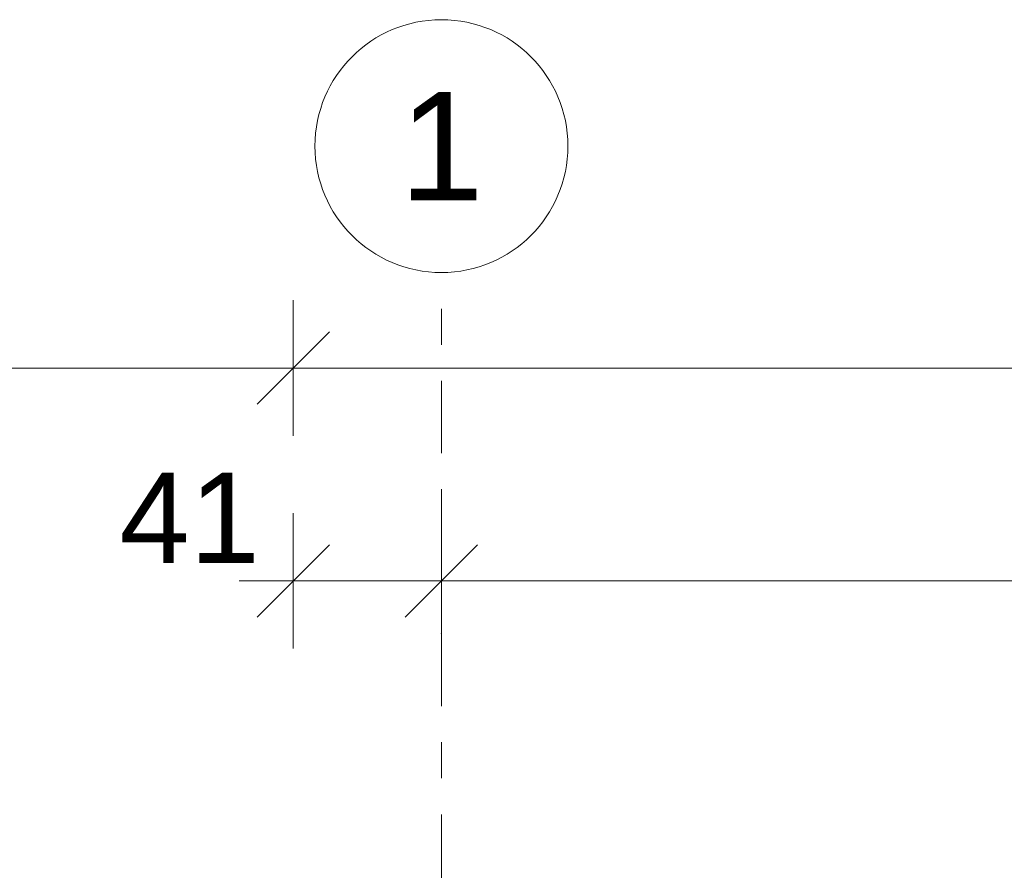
# Model space of a CAD drawing. Header units: metres. Extents: x -52 to 321, y -8 to 26.
# Tile 79 of 256: x -44.76 to -42.03, y 8.35 to 10.7. Entities that reach past the tile are written whole.
import ezdxf
from ezdxf.enums import TextEntityAlignment as Align

# ---------------------------------------------------------------- set-up
doc = ezdxf.new("R2010")
doc.units = ezdxf.units.M
doc.header["$MEASUREMENT"] = 0
doc.linetypes.add('Raster', pattern=[0.4, 0.2, -0.1, 0, -0.1])
doc.layers.add('90 Achsraster', color=7, linetype='Continuous')
doc.layers.add('94 Genehmigungsplanung Bemaßung', color=7, linetype='Continuous')
doc.styles.add('ERSTELLTER_STIL_1', font='arial.ttf')
doc.styles.add('ERSTELLTER_STIL_2', font='arial.ttf')
doc.dimstyles.new('ERSTELLTER_STIL__1', dxfattribs={"dimtxt": 0.25, "dimasz": 0.19, "dimexe": 0.18, "dimexo": 0.1, "dimgap": 0, "dimtad": 1, "dimtih": 1, "dimtoh": 1, "dimzin": 0, "dimdsep": 46, "dimtxsty": 'ERSTELLTER_STIL_2', "dimblk": 'ARROWHEAD_6', "dimblk1": 'ARROWHEAD_6', "dimblk2": 'ARROWHEAD_6', "dimcen": 0.09, "dimclrd": 7, "dimclre": 7, "dimclrt": 7, "dimazin": 0, "dimtfac": 1, "dimtdec": 4, "dimtmove": 0, "dimatfit": 3, "dimfxl": 1, "dimtolj": 1, "dimtzin": 0, "dimarcsym": 0})

# ---------------------------------------------------------------- blocks, each defined once
blk = doc.blocks.new('Standard-Rastermarker[9]_1', base_point=(-43.5897, 10))
at = {"layer": '90 Achsraster', "color": 14, "linetype": 'Raster', "lineweight": 18, "true_color": 0xa80000}
for q in [(-43.5897, 10), (-43.5897, -1)]:
    blk.add_line((-43.5897, 9), q, dxfattribs=at)
at = {"layer": '90 Achsraster', "color": 14, "linetype": 'Continuous', "lineweight": 18, "true_color": 0xa80000, "flags": 128}
blk.add_lwpolyline([(-43.5897, 10, 1), (-43.5897, 10.7, 1)], format="xyb", close=True, dxfattribs=at)
at = {"layer": '90 Achsraster', "color": 14, "linetype": 'Raster', "lineweight": 18, "true_color": 0xa80000}
blk.add_point((-43.5897, 9), dxfattribs=at)
blk.add_point((-43.5897, 9), dxfattribs=at)
at = {"layer": '90 Achsraster', "color": 14, "lineweight": 18, "true_color": 0xa80000, "style": 'ERSTELLTER_STIL_1'}
for tag, p in [('AC_MarkerText_1_0', (-43.5897, 10.5)), ('AC_MarkerText_1_1', (-43.5897, -2.2))]:
    blk.add_attdef(tag, text='', height=0.3, rotation=360, dxfattribs=at).set_placement(p, align=Align.TOP_CENTER)
blk = doc.blocks.new('*D16', base_point=(-33357.279, 0))
at = {"layer": '94 Genehmigungsplanung Bemaßung', "color": 7, "linetype": 'Continuous', "lineweight": 13}
for p, q in [((-48.9997, 9.5481), (-48.9997, 9.9231)), ((-43.9997, 9.5481), (-43.9997, 9.9231)), ((-48.8997, 9.8356), (-49.0997, 9.6356)), ((-43.8997, 9.8356), (-44.0997, 9.6356)), ((-49.1497, 9.7356), (-48.9997, 9.7356)), ((-48.9997, 9.7356), (-43.9997, 9.7356))]:
    blk.add_line(p, q, dxfattribs=at)
at = {"layer": '94 Genehmigungsplanung Bemaßung', "color": 7, "lineweight": 13, "insert": (-46.8333, 9.7856), "char_height": 0.25, "attachment_point": 7, "style": 'ERSTELLTER_STIL_2'}
blk.add_mtext('\\A1;{\\pql;\\fArial|b0|i0|c0|p0;\\W1.000000;5,00}', dxfattribs=at)
blk = doc.blocks.new('ARROWHEAD_6')
at = {"color": 0, "linetype": 'Continuous', "lineweight": 0}
for p, q in [((-0.5, -0.5), (0.5, 0.5)), ((0, 0), (-1, 0))]:
    blk.add_line(p, q, dxfattribs=at)
blk = doc.blocks.new('*D18', base_point=(-33357.279, 0))
at = {"layer": '94 Genehmigungsplanung Bemaßung', "color": 7, "linetype": 'Continuous', "lineweight": 13}
for p, q in [((-43.9997, 9.5481), (-43.9997, 9.9231)), ((-28.1801, 9.5481), (-28.1801, 9.9231)), ((-43.8997, 9.8356), (-44.0997, 9.6356)), ((-28.2801, 9.6356), (-28.0801, 9.8356)), ((-43.9997, 9.7356), (-28.1801, 9.7356)), ((-28.1801, 9.7356), (-28.0301, 9.7356))]:
    blk.add_line(p, q, dxfattribs=at)
at = {"layer": '94 Genehmigungsplanung Bemaßung', "color": 7, "lineweight": 13, "insert": (-36.5189, 9.7856), "char_height": 0.25, "attachment_point": 7, "style": 'ERSTELLTER_STIL_2'}
blk.add_mtext('\\A1;{\\pql;\\fArial|b0|i0|c0|p0;\\W1.000000;15,82}', dxfattribs=at)
blk = doc.blocks.new('*D19', base_point=(-33357.279, 0))
at = {"layer": '94 Genehmigungsplanung Bemaßung', "color": 7, "linetype": 'Continuous', "lineweight": 13}
for p, q in [((-43.9997, 8.9588), (-43.9997, 9.3338)), ((-43.5897, 8.9588), (-43.5897, 9.3338)), ((-43.8997, 9.2463), (-44.0997, 9.0463)), ((-43.4897, 9.2463), (-43.6897, 9.0463)), ((-44.1497, 9.1463), (-43.9997, 9.1463)), ((-43.9997, 9.1463), (-43.5897, 9.1463))]:
    blk.add_line(p, q, dxfattribs=at)
at = {"layer": '94 Genehmigungsplanung Bemaßung', "color": 7, "lineweight": 13, "insert": (-44.481, 9.1963), "char_height": 0.25, "attachment_point": 7, "style": 'ERSTELLTER_STIL_2'}
blk.add_mtext('\\A1;{\\pql;\\fArial|b0|i0|c0|p0;\\W1.000000;41}', dxfattribs=at)
blk = doc.blocks.new('*D20', base_point=(-33357.279, 0))
at = {"layer": '94 Genehmigungsplanung Bemaßung', "color": 7, "linetype": 'Continuous', "lineweight": 13}
for p, q in [((-43.5897, 8.9588), (-43.5897, 9.3338)), ((-38.5897, 8.9588), (-38.5897, 9.3338)), ((-43.4897, 9.2463), (-43.6897, 9.0463)), ((-38.4897, 9.2463), (-38.6897, 9.0463)), ((-43.5897, 9.1463), (-38.5897, 9.1463))]:
    blk.add_line(p, q, dxfattribs=at)
at = {"layer": '94 Genehmigungsplanung Bemaßung', "color": 7, "lineweight": 13, "insert": (-41.4233, 9.1963), "char_height": 0.25, "attachment_point": 7, "style": 'ERSTELLTER_STIL_2'}
blk.add_mtext('\\A1;{\\pql;\\fArial|b0|i0|c0|p0;\\W1.000000;5,00}', dxfattribs=at)

msp = doc.modelspace()

# ---------------------------------------------------------------- block references
at = {"layer": '90 Achsraster', "color": 7, "linetype": 'Continuous', "lineweight": 18}
ref = msp.add_blockref('Standard-Rastermarker[9]_1', (-43.5897, 10), dxfattribs=at)
ref.add_attrib('AC_MarkerText_1', '1', dxfattribs={"color": 14, "lineweight": 18, "true_color": 0xa80000, "height": 0.3, "rotation": 360, "style": 'ERSTELLTER_STIL_1'}).set_placement((-43.5897, 10.5), align=Align.TOP_CENTER)

# ---------------------------------------------------------------- dimensions: what is measured, and where the dimension line sits
at = {"layer": '94 Genehmigungsplanung Bemaßung', "color": 7, "linetype": 'Continuous', "lineweight": 13}
for base, p1, p2, picture, middle in [((-43.9997, 9.7356), (-48.9997, 10.4507), (-43.9997, 1.2), '*D16', (-46.5097, 9.9106)), ((-43.5897, 9.1463), (-43.9997, 1.2), (-43.5897, 10.35), '*D19', (-44.2908, 9.3213)), ((-38.5897, 9.1463), (-43.5897, 10.35), (-38.5897, 10.35), '*D20', (-41.0997, 9.3213)), ((-28.1801, 9.7356), (-43.9997, 1.2), (-28.1801, 1.2), '*D18', (-36.1001, 9.9106))]:
    dim = msp.add_linear_dim(base=base, p1=p1, p2=p2, dimstyle='ERSTELLTER_STIL__1', dxfattribs=at)
    dim.commit()
    dim.dimension.update_dxf_attribs({"geometry": picture, "text_midpoint": middle, "dimtype": 160})

doc.saveas('drawing.dxf')
